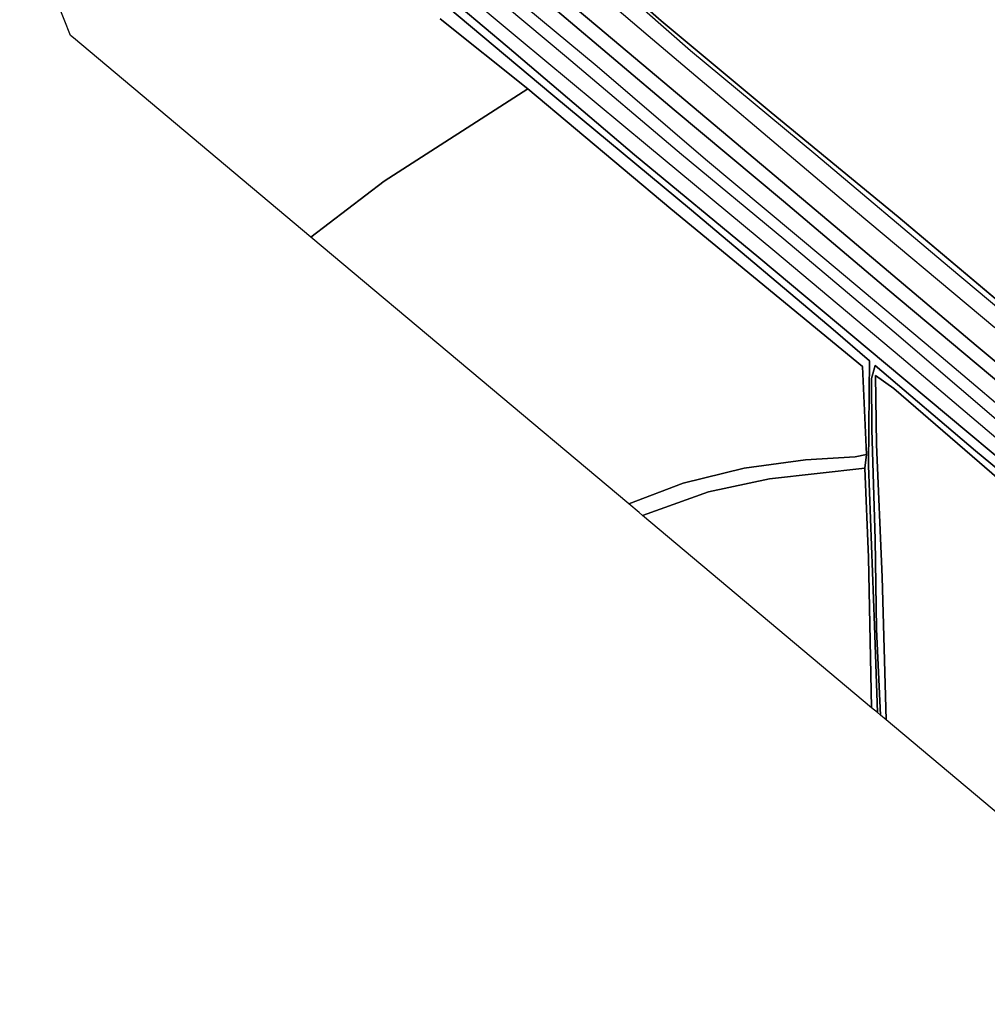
# Model space of a CAD drawing. Extents: x -26035517 to 31750492, y -9237385 to 8160032.
# Tile 212 of 256: x 19776981 to 19966860, y 3018339 to 3211493. Entities that reach past the tile are written whole.
import ezdxf

# ---------------------------------------------------------------- set-up
doc = ezdxf.new("R2010")
doc.units = 0
doc.layers.add('T-25', color=7, linetype='CONTINUOUS')

msp = doc.modelspace()

# ---------------------------------------------------------------- linework, layer by layer
at = {"layer": 'T-25', "color": 9}
for p, q in [((19902841, 3211268, 8720), (19887584, 3224747, 8710)), ((19924455, 3193260, 8693), (19902841, 3211268, 8720)), ((19949360, 3172790, 8680), (19924455, 3193260, 8693)), ((19976286, 3150153, 8677), (19949360, 3172790, 8680))]:
    msp.add_line(p, q, dxfattribs=at)
for points in [[(20070030, 3070673, 8807), (20038679, 3096682, 8887), (20012593, 3118423, 8887), (19985583, 3140985, 8887), (19959463, 3162904, 8877), (19933223, 3184968, 8920), (19908596, 3205415, 8950), (19894785, 3217540, 8933), (19884198, 3226187, 8947), (19863122, 3244404, 8963), (19842326, 3261813, 8950), (19821118, 3279803, 8953), (19796535, 3300063, 8963), (19777280, 3316298, 9063)], [(19784868, 3311308, 8677), (19810841, 3289012, 8663), (19833990, 3269986, 8663), (19860401, 3247843, 8730), (19871656, 3238558, 8740), (19887584, 3224747, 8710), (19902841, 3211268, 8720), (19924455, 3193260, 8693), (19949360, 3172790, 8680), (19976286, 3150153, 8677), (19999391, 3130612, 8660), (20022067, 3111555, 8620), (20044663, 3092883, 8610), (20069992, 3071834, 8573)], [(20064205, 3063803, 10197), (20041293, 3083406, 10203), (20012734, 3107276, 10263), (19988394, 3127782, 10187), (19964643, 3147559, 10233), (19938259, 3169881, 10287), (19914721, 3189681, 10207), (19890425, 3210085, 10317), (19864599, 3231829, 10300), (19838788, 3254018, 10233), (19812953, 3275388, 10277), (19796511, 3288869, 10247), (19787456, 3296017, 10310), (19779077, 3301921, 10297)], [(19778007, 3299218, 10313), (19785467, 3294049, 10227), (19794121, 3287350, 10263), (19810995, 3273458, 10263), (19836370, 3252237, 10297), (19861640, 3230773, 10307), (19882508, 3213160, 10337), (19905426, 3193807, 10297), (19926855, 3175872, 10357), (19947318, 3158568, 10310), (19969905, 3139674, 10317), (19988254, 3124244, 10330), (20007867, 3107505, 10330), (20027450, 3090976, 10317), (20047254, 3074333, 10297), (20063219, 3060866, 10257)], [(19859474, 3211663, 8107), (19876720, 3197933, 7833), (19848521, 3179810, 7753), (19834117, 3168837, 7630), (19834117, 3168837, 7630), (19787525, 3207927, 7307), (19786942, 3208411, 7437), (19776981, 3233571, 7210)], [(19968349, 3151062, 10010), (19938189, 3176307, 10160), (19900304, 3208357, 10040), (19869028, 3235019, 9910)], [(19864599, 3231829, 10300), (19890425, 3210085, 10317), (19914721, 3189681, 10207), (19938259, 3169881, 10287), (19964643, 3147559, 10233), (19988394, 3127782, 10187)], [(19845551, 3229078, 6573), (19872618, 3206243, 6573), (19897641, 3185010, 6670), (19922046, 3164847, 6670), (19946881, 3144071, 6707), (19971592, 3123401, 6707)], [(19971592, 3123401, 6707), (19946881, 3144071, 6707), (19922046, 3164847, 6670), (19897641, 3185010, 6670), (19872618, 3206243, 6573), (19845551, 3229078, 6573)], [(19850526, 3228188, 8413), (19875011, 3207712, 8440), (19900149, 3186792, 8520), (19925162, 3166076, 8530), (19949994, 3145226, 8500), (19972016, 3126610, 8433)], [(19887584, 3224747, 8710), (19902841, 3211268, 8720), (19924455, 3193260, 8693), (19949360, 3172790, 8680), (19976286, 3150153, 8677)], [(19887584, 3224747, 8710), (19902841, 3211268, 8720), (19924455, 3193260, 8693), (19949360, 3172790, 8680), (19976286, 3150153, 8677)], [(19974118, 3128334, 8717), (19948608, 3150177, 8740), (19926936, 3168446, 8733), (19906854, 3185062, 8733), (19884311, 3204138, 8727), (19864355, 3220883, 8807)], [(19868090, 3220914, 10243), (19890310, 3202355, 10193), (19911580, 3184121, 10093), (19934999, 3164553, 10123), (19956080, 3146849, 10080), (19976981, 3129181, 10060)], [(19991261, 3104907, 6553), (19964511, 3126909, 6470), (19944858, 3143661, 6470), (19944140, 3141133, 6903), (19944172, 3131106, 6913), (19944823, 3109516, 6960), (19945133, 3091941, 6950), (19945887, 3075063, 7020), (19945303, 3075552, 6957), (19944733, 3092636, 6977), (19943559, 3124016, 6883), (19943698, 3138409, 6887), (19943755, 3144601, 6470), (19936603, 3150697, 6470), (19908820, 3174110, 6470), (19881573, 3196677, 6470), (19858606, 3216055, 6470)], [(19858606, 3216055, 6470), (19881573, 3196677, 6470), (19908820, 3174110, 6470), (19936603, 3150697, 6470), (19943755, 3144601, 6470), (19943698, 3138409, 6887), (19943559, 3124016, 6883), (19944733, 3092636, 6977), (19945303, 3075552, 6957), (19944162, 3076510, 7740), (19943570, 3105969, 7607), (19942809, 3123503, 7430), (19943180, 3126190, 7387), (19942395, 3143472, 7717), (19904753, 3174407, 7953), (19876720, 3197933, 7833), (19859474, 3211663, 8107)], [(19985583, 3140985, 8887), (19959463, 3162904, 8877), (19933223, 3184968, 8920), (19908596, 3205415, 8950), (19894785, 3217540, 8933)], [(19969905, 3139674, 10317), (19947318, 3158568, 10310), (19926855, 3175872, 10357), (19905426, 3193807, 10297), (19882508, 3213160, 10337)], [(19876720, 3197933, 7833), (19848521, 3179810, 7753), (19834117, 3168837, 7630)], [(19972091, 3118799, 7523), (19948506, 3139115, 7260), (19944930, 3141691, 7430), (19945085, 3128149, 7373), (19946248, 3102102, 7647), (19946991, 3074136, 7637), (19945887, 3075063, 7020), (19945133, 3091941, 6950), (19944823, 3109516, 6960), (19944172, 3131106, 6913), (19944140, 3141133, 6903), (19944858, 3143661, 6470), (19964511, 3126909, 6470), (19991261, 3104907, 6553)], [(19896484, 3116511, 7783), (19907184, 3120584, 7587), (19919131, 3123486, 7530), (19931197, 3125172, 7540), (19940918, 3125753, 7440), (19943180, 3126190, 7387)]]:
    msp.add_polyline3d(points, dxfattribs=at)
for points in [[(19896484, 3116511, 7783), (19834117, 3168837, 7630), (19848521, 3179810, 7753), (19876720, 3197933, 7833), (19904753, 3174407, 7953), (19942395, 3143472, 7717), (19943180, 3126190, 7387), (19940918, 3125753, 7440), (19931197, 3125172, 7540), (19919131, 3123486, 7530), (19907184, 3120584, 7587), (19896484, 3116511, 7783)], [(19946991, 3074136, 7637), (19946248, 3102102, 7647), (19945085, 3128149, 7373), (19944930, 3141691, 7430), (19948506, 3139115, 7260), (19972091, 3118799, 7523), (20000602, 3094839, 7550), (20017866, 3080128, 7420), (20015634, 3050488, 7347), (20013496, 3018339, 7303), (19946991, 3074136, 7637)], [(19943180, 3126190, 7387), (19942809, 3123503, 7430), (19924150, 3121431, 7500), (19912121, 3118868, 7517), (19899229, 3114208, 7580), (19898536, 3114790, 7277), (19896484, 3116511, 7783), (19907184, 3120584, 7587), (19919131, 3123486, 7530), (19931197, 3125172, 7540), (19940918, 3125753, 7440), (19943180, 3126190, 7387)], [(19944162, 3076510, 7740), (19899229, 3114208, 7580), (19912121, 3118868, 7517), (19924150, 3121431, 7500), (19942809, 3123503, 7430), (19943570, 3105969, 7607), (19944162, 3076510, 7740)]]:
    msp.add_polyline3d(points, close=True, dxfattribs=at)

doc.saveas('drawing.dxf')
